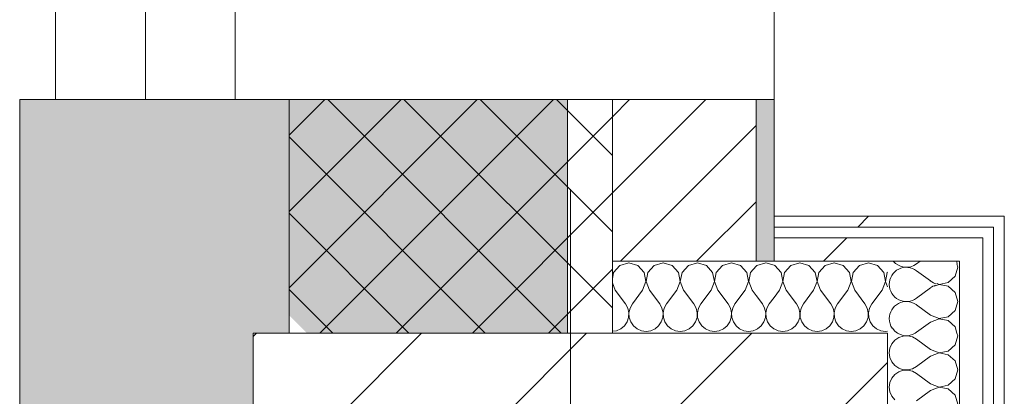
# Model space of a CAD drawing. Header units: millimetres. Extents: x -30280 to 22128, y -17757 to 4746.
# Tile 165 of 171: x -2101 to -1553, y -12024 to -11815. Entities that reach past the tile are written whole.
import ezdxf

# ---------------------------------------------------------------- set-up
doc = ezdxf.new("R2010")
doc.units = ezdxf.units.MM
doc.header["$MEASUREMENT"] = 0
doc.linetypes.add('Wipeout_Contour', pattern=[1000, 0, -1000])
for name, color, linetype in [('10_ESTR_Pilars', 7, 'Continuous'), ('12_FAÇ_Façana', 7, 'Continuous'), ('Nuevo_08_E_Envans secs', 7, 'Continuous'), ('Ventanas Archicad', 7, 'Continuous')]:
    doc.layers.add(name, color=color, linetype=linetype)
for name, color, linetype, lineweight in [('10_ESTR_Pilars_Pluma_Nº__20', 1, 'Continuous', 5), ('10_ESTR_Pilars_Pluma_Nº__28', 7, 'Continuous', 20), ('10_ESTR_Pilars_Pluma_Nº__42', 8, 'Continuous', 25), ('12_FAÇ_Façana_Pluma_Nº__1', 7, 'Continuous', 5), ('12_FAÇ_Façana_Pluma_Nº__2', 8, 'Continuous', 5), ('12_FAÇ_Façana_Pluma_Nº__7', 7, 'Continuous', 5), ('Nuevo_08_E_Envans secs_Pluma_Nº__1', 7, 'Continuous', 5), ('Nuevo_12_FAÇ_Façana_Pluma_Nº__1', 7, 'Continuous', 5), ('Ventanas Archicad_Pluma_Nº__1', 7, 'Continuous', 5), ('Ventanas Archicad_Pluma_Nº__7', 7, 'Continuous', 5)]:
    doc.layers.add(name, color=color, linetype=linetype, lineweight=lineweight)
for name, color, linetype, lineweight, true_color in [('12_FAÇ_Façana_Pluma_Nº__102', 7, 'Continuous', 5, 0xcccccc), ('12_FAÇ_Façana_Pluma_Nº__174', 7, 'Continuous', 13, 0xe4ad2c), ('12_FAÇ_Façana_Pluma_Nº__176', 7, 'Continuous', 15, 0x93a0c6), ('Nuevo_08_E_Envans secs_Pluma_Nº__102', 7, 'Continuous', 5, 0xcccccc), ('Nuevo_08_E_Envans secs_Pluma_Nº__171', 171, 'Continuous', 13, 0xaaaaff), ('Nuevo_08_E_Envans secs_Pluma_Nº__177', 7, 'Continuous', 15, 0xf7e046)]:
    doc.layers.add(name, color=color, linetype=linetype, lineweight=lineweight, true_color=true_color)
pattern_1 = [(45, (0, 0), (-183.848, 183.848), [195, -65]), (45, (7e-14, 183.85), (-183.848, 183.848), [195, -65])]

# ---------------------------------------------------------------- blocks, each defined once
blk = doc.blocks.new('Muro_18_1', base_point=(-1681.11, -11858.98))
at = {"layer": '12_FAÇ_Façana_Pluma_Nº__102', "linetype": 'Continuous', "lineweight": 0, "true_color": 0xe5e5e5}
blk.add_hatch(color=254, dxfattribs=at).paths.add_polyline_path([(-2101.11, -11858.98), (-2101.11, -12038.98), (-2073.11, -12058.98), (-1971.11, -12058.98), (-1971.11, -11988.98), (-1951.11, -11988.98), (-1951.11, -11858.98)])
at = {"layer": '12_FAÇ_Façana_Pluma_Nº__174', "linetype": 'Continuous', "lineweight": 13, "true_color": 0xe4ad2c}
h = blk.add_hatch(dxfattribs=at)
h.set_pattern_fill('SATE_Aislamiento_0001', color=42, style=0, pattern_type=2)
h.set_pattern_definition([(45, (0, 0), (-21.2132, 21.2132), []), (135, (0, 0), (21.2132, 21.2132), [])])
h.paths.add_polyline_path([(-1951.11, -11858.98), (-1951.11, -11988.98), (-1771.11, -11988.98), (-1771.11, -11858.98)])
at = {"layer": '12_FAÇ_Façana_Pluma_Nº__176', "linetype": 'Continuous', "lineweight": 0, "true_color": 0x495063}
blk.add_hatch(color=251, dxfattribs=at).paths.add_polyline_path([(-1681.11, -11948.98), (-1681.11, -11858.98), (-1691.11, -11858.98), (-1691.11, -11948.98)])
at = {"layer": '12_FAÇ_Façana_Pluma_Nº__2', "linetype": 'Continuous', "lineweight": 5}
h = blk.add_hatch(dxfattribs=at)
h.set_pattern_fill('Ceramic_0001', color=8, style=0, pattern_type=2)
h.set_pattern_definition([(45, (0, 0), (-21.2132, 21.2132), [])])
h.paths.add_polyline_path([(-1691.11, -11948.98), (-1691.11, -11858.98), (-1771.11, -11858.98), (-1771.11, -11948.98)])
at = {"layer": '12_FAÇ_Façana_Pluma_Nº__7', "color": 7, "linetype": 'Continuous', "lineweight": 5}
for p, q in [((-1951.11, -11858.98), (-1951.11, -11988.98)), ((-1771.11, -11948.98), (-1771.11, -11858.98)), ((-1691.11, -11948.98), (-1691.11, -11858.98)), ((-1771.11, -11948.98), (-1771.11, -11988.98))]:
    blk.add_line(p, q, dxfattribs=at)
at = {"layer": '12_FAÇ_Façana_Pluma_Nº__7', "color": 7, "linetype": 'Continuous', "lineweight": 5, "flags": 128}
for points in [[(-2101.11, -11858.98), (-2101.11, -12038.98)], [(-2101.11, -11858.98), (-2071.11, -11858.98)], [(-1951.11, -11858.98), (-1921.11, -11858.98)], [(-1681.11, -11948.98), (-1681.11, -11858.98)]]:
    blk.add_lwpolyline(points, dxfattribs=at)
at = {"layer": 'Nuevo_12_FAÇ_Façana_Pluma_Nº__1', "color": 7, "linetype": 'Continuous', "lineweight": 5}
for p, q in [((-1691.11, -11948.98), (-1771.11, -11948.98)), ((-1681.11, -11948.98), (-1691.11, -11948.98))]:
    blk.add_line(p, q, dxfattribs=at)
blk = doc.blocks.new('Ventana Vertical Multi-Faja 27_6')
at = {"layer": 'Ventanas Archicad_Pluma_Nº__1', "color": 7, "linetype": 'Continuous', "lineweight": 5}
for p, q in [((-600, 50), (600, 50)), ((-600, 0), (-550, 0)), ((-550, -50), (-600, -50)), ((-600, -260), (-600, -235)), ((-600, -350), (600, -350))]:
    blk.add_line(p, q, dxfattribs=at)
at = {"layer": 'Ventanas Archicad_Pluma_Nº__7', "color": 7, "linetype": 'Continuous', "lineweight": 5}
for p, q in [((-600, 50), (-600, 40)), ((-600, 40), (-600, 0)), ((-600, 40), (-600, 0)), ((-600, 0), (-600, -50)), ((-600, 0), (-600, -50)), ((-600, 0), (-600, -50)), ((-600, 0), (-600, -50)), ((-600, -50), (-600, -110)), ((-600, -50), (-600, -110)), ((-600, -110), (-600, -235)), ((-600, -110), (-600, -235)), ((-600, -260), (-600, -340)), ((-600, -340), (-600, -350))]:
    blk.add_line(p, q, dxfattribs=at)
blk = doc.blocks.new('Muro_19_1', base_point=(-1681.11, -10658.98))
at = {"layer": '12_FAÇ_Façana', "linetype": 'Continuous', "lineweight": 0, "true_color": 0x000000}
h = blk.add_hatch(dxfattribs=at)
h.set_pattern_fill('Yeso_0001', color=18, style=0, pattern_type=2)
h.set_pattern_definition([(0, (0, 0), (0, 75), [0, -75])])
h.paths.add_polyline_path([(-1771.11, -11858.98), (-1796.11, -11858.98), (-1796.11, -12008.98), (-1771.11, -12008.98)])
at = {"layer": '12_FAÇ_Façana_Pluma_Nº__102', "linetype": 'Continuous', "lineweight": 0, "true_color": 0xe5e5e5}
blk.add_hatch(color=254, dxfattribs=at).paths.add_polyline_path([(-1921.11, -12008.98), (-1796.11, -12008.98), (-1796.11, -11858.98), (-2071.11, -11858.98)])
at = {"layer": '12_FAÇ_Façana_Pluma_Nº__1', "color": 7, "linetype": 'Continuous', "lineweight": 5}
for p, q in [((-1771.11, -11858.98), (-1796.11, -11858.98)), ((-1796.11, -11858.98), (-1796.11, -12008.98)), ((-1771.11, -12008.98), (-1771.11, -11858.98)), ((-1796.11, -12008.98), (-1771.11, -12008.98))]:
    blk.add_line(p, q, dxfattribs=at)
at = {"layer": '12_FAÇ_Façana_Pluma_Nº__7', "color": 7, "linetype": 'Continuous', "lineweight": 5}
for p, q in [((-2081.11, -11858.98), (-2071.11, -11858.98)), ((-2071.11, -11858.98), (-2031.11, -11858.98)), ((-2071.11, -11858.98), (-2031.11, -11858.98)), ((-2031.11, -11858.98), (-1981.11, -11858.98)), ((-2031.11, -11858.98), (-1981.11, -11858.98)), ((-1981.11, -11858.98), (-1921.11, -11858.98)), ((-1981.11, -11858.98), (-1921.11, -11858.98)), ((-1921.11, -11858.98), (-1796.11, -11858.98)), ((-1921.11, -11858.98), (-1796.11, -11858.98)), ((-1771.11, -11858.98), (-1691.11, -11858.98)), ((-1691.11, -11858.98), (-1681.11, -11858.98)), ((-1921.11, -12008.98), (-1796.11, -12008.98))]:
    blk.add_line(p, q, dxfattribs=at)
at = {"layer": 'Ventanas Archicad', "color": 253, "linetype": 'Continuous', "lineweight": 5, "true_color": 0xa4a4a6, "zscale": 1000, "rotation": 90.00000000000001}
blk.add_blockref('Ventana Vertical Multi-Faja 27_6', (-2031.11, -11258.98), dxfattribs=at)
blk = doc.blocks.new('*X274')
at = {"layer": 'Nuevo_08_E_Envans secs_Pluma_Nº__102', "color": 254, "linetype": 'Continuous', "lineweight": 5, "true_color": 0xcccccc}
for p, q in [((-1599.7, -11948.98), (-1601.7, -11950.48)), ((-1594.08, -11960), (-1601.7, -11954.29)), ((-1594.08, -11963.81), (-1601.7, -11969.52))]:
    blk.add_line(p, q, dxfattribs=at)
for centre, start, end in [((-1607.42, -11942.86), 219.9756, 306.8699), ((-1588.37, -11952.38), 13.3318, 20.9491), ((-1607.42, -11961.9), 53.1301, 180), ((-1607.42, -11961.9), 180, 306.8699), ((-1588.37, -11952.38), 233.1301, 256.6682), ((-1588.37, -11971.43), 107.7746, 126.8699), ((-1607.42, -11980.95), 55.4925, 180), ((-1607.42, -11980.95), 180, 214.5075)]:
    blk.add_arc(centre, 9.52, start, end, dxfattribs=at)
blk = doc.blocks.new('*X275')
at = {"layer": 'Nuevo_08_E_Envans secs_Pluma_Nº__102', "color": 254, "linetype": 'Continuous', "lineweight": 5, "true_color": 0xcccccc}
for p, q in [((-1612.4, -11988.98), (-1611.68, -11989.47)), ((-1604, -11989.84), (-1602.44, -11988.98)), ((-1578.85, -11990.48), (-1579.27, -11988.98)), ((-1613.84, -11992.97), (-1615.52, -11994.99)), ((-1611.68, -11991.48), (-1613.84, -11992.97)), ((-1611.68, -11989.47), (-1609.19, -11990.31)), ((-1609.19, -11990.64), (-1611.68, -11991.48)), ((-1609.19, -11990.31), (-1606.56, -11990.44)), ((-1606.56, -11990.51), (-1609.19, -11990.64)), ((-1606.56, -11990.44), (-1604, -11989.84)), ((-1604, -11991.11), (-1606.56, -11990.51)), ((-1601.7, -11992.38), (-1604, -11991.11)), ((-1594.08, -11998.1), (-1601.7, -11992.38)), ((-1580.27, -11995.48), (-1578.85, -11990.48)), ((-1616.58, -11997.4), (-1616.94, -12000)), ((-1616.94, -12000), (-1616.58, -12002.6)), ((-1615.52, -11994.99), (-1616.58, -11997.4)), ((-1594.08, -11998.1), (-1589.23, -11999.96)), ((-1589.23, -12000.04), (-1594.08, -12001.9)), ((-1589.23, -11999.96), (-1584.11, -11998.99)), ((-1584.11, -12001.01), (-1589.23, -12000.04)), ((-1584.11, -11998.99), (-1580.27, -11995.48)), ((-1616.58, -12002.6), (-1615.52, -12005.01)), ((-1615.52, -12005.01), (-1613.84, -12007.03)), ((-1594.08, -12001.9), (-1601.7, -12007.62)), ((-1580.27, -12004.52), (-1584.11, -12001.01)), ((-1578.85, -12009.52), (-1580.27, -12004.52)), ((-1613.84, -12007.03), (-1611.68, -12008.52)), ((-1611.68, -12010.53), (-1613.84, -12012.02)), ((-1611.68, -12008.52), (-1609.19, -12009.36)), ((-1609.19, -12009.69), (-1611.68, -12010.53)), ((-1609.19, -12009.36), (-1606.56, -12009.49)), ((-1606.56, -12009.56), (-1609.19, -12009.69)), ((-1606.56, -12009.49), (-1604, -12008.89)), ((-1604, -12010.16), (-1606.56, -12009.56)), ((-1604, -12008.89), (-1601.7, -12007.62)), ((-1601.7, -12011.43), (-1604, -12010.16)), ((-1580.27, -12014.53), (-1578.85, -12009.52)), ((-1616.58, -12016.45), (-1616.94, -12019.05)), ((-1615.52, -12014.04), (-1616.58, -12016.45)), ((-1613.84, -12012.02), (-1615.52, -12014.04)), ((-1594.08, -12017.14), (-1601.7, -12011.43)), ((-1584.11, -12018.04), (-1580.27, -12014.53)), ((-1616.94, -12019.05), (-1616.58, -12021.65)), ((-1616.58, -12021.65), (-1615.52, -12024.05)), ((-1594.08, -12020.95), (-1601.7, -12026.67)), ((-1594.08, -12017.14), (-1589.23, -12019.01)), ((-1589.23, -12019.09), (-1594.08, -12020.95)), ((-1589.23, -12019.01), (-1584.11, -12018.04)), ((-1584.11, -12020.05), (-1589.23, -12019.09)), ((-1580.27, -12023.56), (-1584.11, -12020.05)), ((-1615.52, -12024.05), (-1613.84, -12026.08)), ((-1578.85, -12028.57), (-1580.27, -12023.56))]:
    blk.add_line(p, q, dxfattribs=at)
blk = doc.blocks.new('*X276')
at = {"layer": 'Nuevo_08_E_Envans secs_Pluma_Nº__102', "color": 254, "linetype": 'Continuous', "lineweight": 5, "true_color": 0xcccccc}
for p, q in [((-1578.85, -11952.38), (-1579.39, -11950.47)), ((-1580.27, -11957.39), (-1578.85, -11952.38)), ((-1589.23, -11961.94), (-1591.88, -11962.96)), ((-1590.35, -11961.43), (-1589.23, -11961.87)), ((-1589.23, -11961.87), (-1584.11, -11960.9)), ((-1584.11, -11962.91), (-1589.23, -11961.94)), ((-1584.11, -11960.9), (-1580.27, -11957.39)), ((-1580.27, -11966.42), (-1584.11, -11962.91)), ((-1578.85, -11971.43), (-1580.27, -11966.42)), ((-1580.27, -11976.44), (-1578.85, -11971.43)), ((-1601.7, -11973.33), (-1602.06, -11973.14)), ((-1594.08, -11979.05), (-1601.7, -11973.33)), ((-1584.11, -11979.95), (-1580.27, -11976.44)), ((-1594.08, -11982.86), (-1601.7, -11988.57)), ((-1594.08, -11979.05), (-1589.23, -11980.91)), ((-1589.23, -11980.99), (-1594.08, -11982.86)), ((-1589.23, -11980.91), (-1584.11, -11979.95)), ((-1584.11, -11981.96), (-1589.23, -11980.99)), ((-1580.27, -11985.47), (-1584.11, -11981.96)), ((-1615.23, -11986.31), (-1613.84, -11987.98)), ((-1613.84, -11987.98), (-1612.4, -11988.98)), ((-1602.44, -11988.98), (-1601.7, -11988.57)), ((-1579.27, -11988.98), (-1580.27, -11985.47))]:
    blk.add_line(p, q, dxfattribs=at)
blk = doc.blocks.new('Muro_86_1', base_point=(-1617.89, -12438.98))
at = {"color": 254, "linetype": 'Wipeout_Contour', "lineweight": 0, "ltscale": 36080.950547}
blk.add_wipeout([(-1558.89, -11929.98), (-1552.89, -11923.98), (-1558.89, -11923.98)], dxfattribs=at).dxf.layer = 'Nuevo_08_E_Envans secs'
at = {"color": 254, "linetype": 'Wipeout_Contour', "lineweight": 0, "ltscale": 36130.090754}
blk.add_wipeout([(-1577.89, -11948.98), (-1564.89, -11935.98), (-1577.89, -11935.98)], dxfattribs=at).dxf.layer = 'Nuevo_08_E_Envans secs'
at = {"layer": 'Nuevo_08_E_Envans secs_Pluma_Nº__171', "linetype": 'Continuous', "lineweight": 13, "true_color": 0xaaaaff}
h = blk.add_hatch(dxfattribs=at)
h.set_pattern_fill('Panellat_HPL_0001', color=161, style=0, pattern_type=2)
h.set_pattern_definition(pattern_1)
h.paths.add_polyline_path([(-1558.89, -11929.98), (-1552.89, -11923.98), (-1558.89, -11923.98)])
at = {"layer": 'Nuevo_08_E_Envans secs_Pluma_Nº__177', "linetype": 'Continuous', "lineweight": 15, "true_color": 0xf7e046}
h = blk.add_hatch(dxfattribs=at)
h.set_pattern_fill('Panellat_HPL_0001', color=53, style=0, pattern_type=2)
h.set_pattern_definition(pattern_1)
h.paths.add_polyline_path([(-1577.89, -11948.98), (-1564.89, -11935.98), (-1577.89, -11935.98)])
at = {"layer": 'Nuevo_08_E_Envans secs', "color": 7, "lineweight": 20}
blk.add_blockref('*X274', (0, 0), dxfattribs=at)
at = {"color": 254, "linetype": 'Wipeout_Contour', "lineweight": 0, "ltscale": 49250.912801}
blk.add_wipeout([(-1552.89, -11929.98), (-1558.89, -11929.98), (-1558.89, -12497.98), (-1552.89, -12497.98)], dxfattribs=at).dxf.layer = 'Nuevo_08_E_Envans secs'
at = {"color": 254, "linetype": 'Wipeout_Contour', "lineweight": 0, "ltscale": 49258.767896}
blk.add_wipeout([(-1577.89, -11948.98), (-1577.89, -12478.98), (-1564.89, -12478.98), (-1564.89, -11948.98)], dxfattribs=at).dxf.layer = 'Nuevo_08_E_Envans secs'
at = {"layer": 'Nuevo_08_E_Envans secs_Pluma_Nº__171', "linetype": 'Continuous', "lineweight": 13, "true_color": 0xaaaaff}
h = blk.add_hatch(dxfattribs=at)
h.set_pattern_fill('Panellat_HPL_0001', color=161, style=0, pattern_type=2)
h.set_pattern_definition(pattern_1)
h.paths.add_polyline_path([(-1552.89, -11929.98), (-1558.89, -11929.98), (-1558.89, -12497.98), (-1552.89, -12497.98)])
at = {"layer": 'Nuevo_08_E_Envans secs_Pluma_Nº__177', "linetype": 'Continuous', "lineweight": 15, "true_color": 0xf7e046}
h = blk.add_hatch(dxfattribs=at)
h.set_pattern_fill('Panellat_HPL_0001', color=53, style=0, pattern_type=2)
h.set_pattern_definition(pattern_1)
h.paths.add_polyline_path([(-1577.89, -11948.98), (-1577.89, -12478.98), (-1564.89, -12478.98), (-1564.89, -11948.98)])
at = {"layer": 'Nuevo_08_E_Envans secs_Pluma_Nº__1', "color": 7, "linetype": 'Continuous', "lineweight": 5}
for p, q in [((-1558.89, -12491.98), (-1558.89, -11935.98)), ((-1577.89, -12438.98), (-1577.89, -11988.98))]:
    blk.add_line(p, q, dxfattribs=at)
at = {"layer": 'Nuevo_08_E_Envans secs', "color": 7, "lineweight": 20}
blk.add_blockref('*X275', (0, 0), dxfattribs=at)
at = {"color": 254, "linetype": 'Wipeout_Contour', "lineweight": 0, "ltscale": 36087.244956}
blk.add_wipeout([(-1558.89, -11929.98), (-1552.89, -11929.98), (-1552.89, -11923.98)], dxfattribs=at).dxf.layer = 'Nuevo_08_E_Envans secs'
at = {"color": 254, "linetype": 'Wipeout_Contour', "lineweight": 0, "ltscale": 36142.405641}
blk.add_wipeout([(-1577.89, -11948.98), (-1564.89, -11948.98), (-1564.89, -11935.98)], dxfattribs=at).dxf.layer = 'Nuevo_08_E_Envans secs'
at = {"layer": 'Nuevo_08_E_Envans secs_Pluma_Nº__171', "linetype": 'Continuous', "lineweight": 13, "true_color": 0xaaaaff}
h = blk.add_hatch(dxfattribs=at)
h.set_pattern_fill('Panellat_HPL_0001', color=161, style=0, pattern_type=2)
h.set_pattern_definition(pattern_1)
h.paths.add_polyline_path([(-1558.89, -11929.98), (-1552.89, -11929.98), (-1552.89, -11923.98)])
at = {"layer": 'Nuevo_08_E_Envans secs_Pluma_Nº__177', "linetype": 'Continuous', "lineweight": 15, "true_color": 0xf7e046}
h = blk.add_hatch(dxfattribs=at)
h.set_pattern_fill('Panellat_HPL_0001', color=53, style=0, pattern_type=2)
h.set_pattern_definition(pattern_1)
h.paths.add_polyline_path([(-1577.89, -11948.98), (-1564.89, -11948.98), (-1564.89, -11935.98)])
at = {"layer": 'Nuevo_08_E_Envans secs_Pluma_Nº__1', "color": 7, "linetype": 'Continuous', "lineweight": 5}
for p, q in [((-1558.89, -11929.98), (-1564.89, -11929.98)), ((-1558.89, -11935.98), (-1558.89, -11929.98)), ((-1564.89, -11935.98), (-1577.89, -11935.98)), ((-1564.89, -11948.98), (-1564.89, -11935.98)), ((-1577.89, -11948.98), (-1617.89, -11948.98)), ((-1577.89, -11988.98), (-1577.89, -11948.98)), ((-1564.89, -12478.98), (-1564.89, -11948.98))]:
    blk.add_line(p, q, dxfattribs=at)
at = {"layer": 'Nuevo_08_E_Envans secs_Pluma_Nº__1', "color": 7, "linetype": 'Continuous', "lineweight": 5, "flags": 128}
for points in [[(-1552.89, -11923.98), (-1558.89, -11923.98)], [(-1552.89, -12497.98), (-1552.89, -11923.98)]]:
    blk.add_lwpolyline(points, dxfattribs=at)
at = {"layer": 'Nuevo_08_E_Envans secs', "color": 7, "lineweight": 20}
blk.add_blockref('*X276', (0, 0), dxfattribs=at)
blk = doc.blocks.new('*X278')
at = {"layer": 'Nuevo_08_E_Envans secs_Pluma_Nº__102', "color": 254, "linetype": 'Continuous', "lineweight": 5, "true_color": 0xcccccc}
for p, q in [((-1685.71, -11949.93), (-1690.72, -11951.35)), ((-1681.11, -11951.24), (-1685.71, -11949.93)), ((-1690.72, -11951.35), (-1691.11, -11951.77)), ((-1691.11, -11968.13), (-1687.62, -11972.79)), ((-1686.35, -11975.08), (-1687.62, -11972.79)), ((-1683.81, -11972.79), (-1685.08, -11975.08)), ((-1681.11, -11969.18), (-1683.81, -11972.79)), ((-1685.75, -11977.64), (-1686.35, -11975.08)), ((-1685.88, -11980.27), (-1685.75, -11977.64)), ((-1685.08, -11975.08), (-1685.68, -11977.64)), ((-1685.68, -11977.64), (-1685.55, -11980.27)), ((-1688.21, -11984.92), (-1686.72, -11982.76)), ((-1686.72, -11982.76), (-1685.88, -11980.27)), ((-1685.55, -11980.27), (-1684.71, -11982.76)), ((-1684.71, -11982.76), (-1683.22, -11984.92)), ((-1691.11, -11986.99), (-1690.23, -11986.6)), ((-1690.23, -11986.6), (-1688.21, -11984.92)), ((-1683.22, -11984.92), (-1681.2, -11986.6)), ((-1681.2, -11986.6), (-1681.11, -11986.64))]:
    blk.add_line(p, q, dxfattribs=at)
blk = doc.blocks.new('*X279')
at = {"layer": 'Nuevo_08_E_Envans secs_Pluma_Nº__102', "color": 254, "linetype": 'Continuous', "lineweight": 5, "true_color": 0xcccccc}
for p, q in [((-1761.9, -11949.93), (-1766.91, -11951.35)), ((-1756.9, -11951.35), (-1761.9, -11949.93)), ((-1742.86, -11949.93), (-1747.86, -11951.35)), ((-1737.85, -11951.35), (-1742.86, -11949.93)), ((-1723.81, -11949.93), (-1728.82, -11951.35)), ((-1718.8, -11951.35), (-1723.81, -11949.93)), ((-1704.76, -11949.93), (-1709.77, -11951.35)), ((-1699.75, -11951.35), (-1704.76, -11949.93)), ((-1770.42, -11955.19), (-1771.11, -11958.82)), ((-1766.91, -11951.35), (-1770.42, -11955.19)), ((-1753.39, -11955.19), (-1756.9, -11951.35)), ((-1752.42, -11960.31), (-1753.39, -11955.19)), ((-1751.38, -11955.19), (-1752.34, -11960.31)), ((-1747.86, -11951.35), (-1751.38, -11955.19)), ((-1734.34, -11955.19), (-1737.85, -11951.35)), ((-1733.37, -11960.31), (-1734.34, -11955.19)), ((-1732.33, -11955.19), (-1733.29, -11960.31)), ((-1728.82, -11951.35), (-1732.33, -11955.19)), ((-1715.29, -11955.19), (-1718.8, -11951.35)), ((-1714.32, -11960.31), (-1715.29, -11955.19)), ((-1713.28, -11955.19), (-1714.25, -11960.31)), ((-1709.77, -11951.35), (-1713.28, -11955.19)), ((-1696.24, -11955.19), (-1699.75, -11951.35)), ((-1695.28, -11960.31), (-1696.24, -11955.19)), ((-1694.23, -11955.19), (-1695.2, -11960.31)), ((-1691.11, -11951.77), (-1694.23, -11955.19)), ((-1771.11, -11961.04), (-1769.52, -11965.17)), ((-1754.29, -11965.17), (-1752.42, -11960.31)), ((-1752.34, -11960.31), (-1750.48, -11965.17)), ((-1735.24, -11965.17), (-1733.37, -11960.31)), ((-1733.29, -11960.31), (-1731.43, -11965.17)), ((-1716.19, -11965.17), (-1714.32, -11960.31)), ((-1714.25, -11960.31), (-1712.38, -11965.17)), ((-1697.14, -11965.17), (-1695.28, -11960.31)), ((-1695.2, -11960.31), (-1693.33, -11965.17)), ((-1769.52, -11965.17), (-1763.81, -11972.79)), ((-1754.29, -11965.17), (-1760, -11972.79)), ((-1750.48, -11965.17), (-1744.76, -11972.79)), ((-1735.24, -11965.17), (-1740.95, -11972.79)), ((-1731.43, -11965.17), (-1725.71, -11972.79)), ((-1716.19, -11965.17), (-1721.9, -11972.79)), ((-1712.38, -11965.17), (-1706.67, -11972.79)), ((-1697.14, -11965.17), (-1702.86, -11972.79)), ((-1693.33, -11965.17), (-1691.11, -11968.13)), ((-1762.54, -11975.08), (-1763.81, -11972.79)), ((-1760, -11972.79), (-1761.27, -11975.08)), ((-1743.49, -11975.08), (-1744.76, -11972.79)), ((-1740.95, -11972.79), (-1742.22, -11975.08)), ((-1724.44, -11975.08), (-1725.71, -11972.79)), ((-1721.9, -11972.79), (-1723.18, -11975.08)), ((-1705.4, -11975.08), (-1706.67, -11972.79)), ((-1702.86, -11972.79), (-1704.13, -11975.08)), ((-1761.94, -11977.64), (-1762.54, -11975.08)), ((-1762.07, -11980.27), (-1761.94, -11977.64)), ((-1761.27, -11975.08), (-1761.87, -11977.64)), ((-1761.87, -11977.64), (-1761.74, -11980.27)), ((-1742.9, -11977.64), (-1743.49, -11975.08)), ((-1743.02, -11980.27), (-1742.9, -11977.64)), ((-1742.22, -11975.08), (-1742.82, -11977.64)), ((-1742.82, -11977.64), (-1742.69, -11980.27)), ((-1723.85, -11977.64), (-1724.44, -11975.08)), ((-1723.98, -11980.27), (-1723.85, -11977.64)), ((-1723.18, -11975.08), (-1723.77, -11977.64)), ((-1723.77, -11977.64), (-1723.64, -11980.27)), ((-1704.8, -11977.64), (-1705.4, -11975.08)), ((-1704.93, -11980.27), (-1704.8, -11977.64)), ((-1704.13, -11975.08), (-1704.72, -11977.64)), ((-1704.72, -11977.64), (-1704.6, -11980.27)), ((-1764.4, -11984.92), (-1762.91, -11982.76)), ((-1762.91, -11982.76), (-1762.07, -11980.27)), ((-1761.74, -11980.27), (-1760.9, -11982.76)), ((-1760.9, -11982.76), (-1759.41, -11984.92)), ((-1745.35, -11984.92), (-1743.86, -11982.76)), ((-1743.86, -11982.76), (-1743.02, -11980.27)), ((-1742.69, -11980.27), (-1741.85, -11982.76)), ((-1741.85, -11982.76), (-1740.36, -11984.92)), ((-1726.3, -11984.92), (-1724.81, -11982.76)), ((-1724.81, -11982.76), (-1723.98, -11980.27)), ((-1723.64, -11980.27), (-1722.8, -11982.76)), ((-1722.8, -11982.76), (-1721.32, -11984.92)), ((-1707.26, -11984.92), (-1705.77, -11982.76)), ((-1705.77, -11982.76), (-1704.93, -11980.27)), ((-1704.6, -11980.27), (-1703.76, -11982.76)), ((-1703.76, -11982.76), (-1702.27, -11984.92)), ((-1771.11, -11987.98), (-1768.83, -11987.66)), ((-1768.83, -11987.66), (-1766.42, -11986.6)), ((-1766.42, -11986.6), (-1764.4, -11984.92)), ((-1759.41, -11984.92), (-1757.39, -11986.6)), ((-1757.39, -11986.6), (-1754.98, -11987.66)), ((-1754.98, -11987.66), (-1752.38, -11988.02)), ((-1752.38, -11988.02), (-1749.78, -11987.66)), ((-1749.78, -11987.66), (-1747.37, -11986.6)), ((-1747.37, -11986.6), (-1745.35, -11984.92)), ((-1740.36, -11984.92), (-1738.34, -11986.6)), ((-1738.34, -11986.6), (-1735.94, -11987.66)), ((-1735.94, -11987.66), (-1733.33, -11988.02)), ((-1733.33, -11988.02), (-1730.73, -11987.66)), ((-1730.73, -11987.66), (-1728.33, -11986.6)), ((-1728.33, -11986.6), (-1726.3, -11984.92)), ((-1721.32, -11984.92), (-1719.29, -11986.6)), ((-1719.29, -11986.6), (-1716.89, -11987.66)), ((-1716.89, -11987.66), (-1714.29, -11988.02)), ((-1714.29, -11988.02), (-1711.68, -11987.66)), ((-1711.68, -11987.66), (-1709.28, -11986.6)), ((-1709.28, -11986.6), (-1707.26, -11984.92)), ((-1702.27, -11984.92), (-1700.25, -11986.6)), ((-1700.25, -11986.6), (-1697.84, -11987.66)), ((-1697.84, -11987.66), (-1695.24, -11988.02)), ((-1695.24, -11988.02), (-1692.64, -11987.66)), ((-1692.64, -11987.66), (-1691.11, -11986.99))]:
    blk.add_line(p, q, dxfattribs=at)
blk = doc.blocks.new('*X280')
at = {"layer": 'Nuevo_08_E_Envans secs_Pluma_Nº__102', "color": 254, "linetype": 'Continuous', "lineweight": 5, "true_color": 0xcccccc}
for p, q in [((-1666.67, -11949.93), (-1671.67, -11951.35)), ((-1661.66, -11951.35), (-1666.67, -11949.93)), ((-1647.62, -11949.93), (-1652.63, -11951.35)), ((-1642.61, -11951.35), (-1647.62, -11949.93)), ((-1628.57, -11949.93), (-1633.58, -11951.35)), ((-1623.56, -11951.35), (-1628.57, -11949.93)), ((-1680.71, -11951.35), (-1681.11, -11951.24)), ((-1677.2, -11955.19), (-1680.71, -11951.35)), ((-1676.23, -11960.31), (-1677.2, -11955.19)), ((-1675.19, -11955.19), (-1676.15, -11960.31)), ((-1671.67, -11951.35), (-1675.19, -11955.19)), ((-1658.15, -11955.19), (-1661.66, -11951.35)), ((-1657.18, -11960.31), (-1658.15, -11955.19)), ((-1656.14, -11955.19), (-1657.1, -11960.31)), ((-1652.63, -11951.35), (-1656.14, -11955.19)), ((-1639.1, -11955.19), (-1642.61, -11951.35)), ((-1638.13, -11960.31), (-1639.1, -11955.19)), ((-1637.09, -11955.19), (-1638.06, -11960.31)), ((-1633.58, -11951.35), (-1637.09, -11955.19)), ((-1620.05, -11955.19), (-1623.56, -11951.35)), ((-1619.09, -11960.31), (-1620.05, -11955.19)), ((-1618.04, -11955.19), (-1619.01, -11960.31)), ((-1617.89, -11955.03), (-1618.04, -11955.19)), ((-1678.1, -11965.17), (-1676.23, -11960.31)), ((-1676.15, -11960.31), (-1674.29, -11965.17)), ((-1659.05, -11965.17), (-1657.18, -11960.31)), ((-1657.1, -11960.31), (-1655.24, -11965.17)), ((-1640, -11965.17), (-1638.13, -11960.31)), ((-1638.06, -11960.31), (-1636.19, -11965.17)), ((-1620.95, -11965.17), (-1619.09, -11960.31)), ((-1619.01, -11960.31), (-1617.89, -11963.21)), ((-1678.1, -11965.17), (-1681.11, -11969.18)), ((-1674.29, -11965.17), (-1668.57, -11972.79)), ((-1659.05, -11965.17), (-1664.76, -11972.79)), ((-1655.24, -11965.17), (-1649.52, -11972.79)), ((-1640, -11965.17), (-1645.71, -11972.79)), ((-1636.19, -11965.17), (-1630.48, -11972.79)), ((-1620.95, -11965.17), (-1626.67, -11972.79)), ((-1667.3, -11975.08), (-1668.57, -11972.79)), ((-1664.76, -11972.79), (-1666.03, -11975.08)), ((-1648.25, -11975.08), (-1649.52, -11972.79)), ((-1645.71, -11972.79), (-1646.99, -11975.08)), ((-1629.2, -11975.08), (-1630.48, -11972.79)), ((-1626.67, -11972.79), (-1627.94, -11975.08)), ((-1666.71, -11977.64), (-1667.3, -11975.08)), ((-1666.83, -11980.27), (-1666.71, -11977.64)), ((-1666.03, -11975.08), (-1666.63, -11977.64)), ((-1666.63, -11977.64), (-1666.5, -11980.27)), ((-1647.66, -11977.64), (-1648.25, -11975.08)), ((-1647.78, -11980.27), (-1647.66, -11977.64)), ((-1646.99, -11975.08), (-1647.58, -11977.64)), ((-1647.58, -11977.64), (-1647.45, -11980.27)), ((-1628.61, -11977.64), (-1629.2, -11975.08)), ((-1628.74, -11980.27), (-1628.61, -11977.64)), ((-1627.94, -11975.08), (-1628.53, -11977.64)), ((-1628.53, -11977.64), (-1628.41, -11980.27)), ((-1669.16, -11984.92), (-1667.67, -11982.76)), ((-1667.67, -11982.76), (-1666.83, -11980.27)), ((-1666.5, -11980.27), (-1665.66, -11982.76)), ((-1665.66, -11982.76), (-1664.17, -11984.92)), ((-1650.11, -11984.92), (-1648.62, -11982.76)), ((-1648.62, -11982.76), (-1647.78, -11980.27)), ((-1647.45, -11980.27), (-1646.61, -11982.76)), ((-1646.61, -11982.76), (-1645.13, -11984.92)), ((-1631.06, -11984.92), (-1629.58, -11982.76)), ((-1629.58, -11982.76), (-1628.74, -11980.27)), ((-1628.41, -11980.27), (-1627.57, -11982.76)), ((-1627.57, -11982.76), (-1626.08, -11984.92)), ((-1681.11, -11986.64), (-1678.79, -11987.66)), ((-1678.79, -11987.66), (-1676.19, -11988.02)), ((-1676.19, -11988.02), (-1673.59, -11987.66)), ((-1673.59, -11987.66), (-1671.18, -11986.6)), ((-1671.18, -11986.6), (-1669.16, -11984.92)), ((-1664.17, -11984.92), (-1662.15, -11986.6)), ((-1662.15, -11986.6), (-1659.75, -11987.66)), ((-1659.75, -11987.66), (-1657.14, -11988.02)), ((-1657.14, -11988.02), (-1654.54, -11987.66)), ((-1654.54, -11987.66), (-1652.14, -11986.6)), ((-1652.14, -11986.6), (-1650.11, -11984.92)), ((-1645.13, -11984.92), (-1643.1, -11986.6)), ((-1643.1, -11986.6), (-1640.7, -11987.66)), ((-1640.7, -11987.66), (-1638.1, -11988.02)), ((-1638.1, -11988.02), (-1635.49, -11987.66)), ((-1635.49, -11987.66), (-1633.09, -11986.6)), ((-1633.09, -11986.6), (-1631.06, -11984.92)), ((-1626.08, -11984.92), (-1624.05, -11986.6)), ((-1624.05, -11986.6), (-1621.65, -11987.66)), ((-1621.65, -11987.66), (-1619.05, -11988.02)), ((-1619.05, -11988.02), (-1617.89, -11987.86))]:
    blk.add_line(p, q, dxfattribs=at)
blk = doc.blocks.new('Muro_87_1', base_point=(-1617.89, -11988.98))
at = {"layer": '12_FAÇ_Façana_Pluma_Nº__7', "color": 7, "linetype": 'Continuous', "lineweight": 5}
blk.add_line((-1771.11, -11948.98), (-1771.11, -11988.98), dxfattribs=at)
at = {"layer": 'Nuevo_12_FAÇ_Façana_Pluma_Nº__1', "color": 7, "linetype": 'Continuous', "lineweight": 5}
blk.add_line((-1691.11, -11948.98), (-1771.11, -11948.98), dxfattribs=at)
at = {"layer": 'Nuevo_08_E_Envans secs', "color": 7, "lineweight": 20}
for name in ['*X279', '*X278']:
    blk.add_blockref(name, (0, 0), dxfattribs=at)
at = {"color": 254, "linetype": 'Wipeout_Contour', "lineweight": 0, "ltscale": 48146.578816}
blk.add_wipeout([(-1558.89, -11923.98), (-1681.11, -11923.98), (-1681.11, -11929.98), (-1558.89, -11929.98)], dxfattribs=at).dxf.layer = 'Nuevo_08_E_Envans secs'
at = {"layer": 'Nuevo_08_E_Envans secs_Pluma_Nº__171', "linetype": 'Continuous', "lineweight": 13, "true_color": 0xaaaaff}
h = blk.add_hatch(dxfattribs=at)
h.set_pattern_fill('Panellat_HPL_0001', color=161, style=0, pattern_type=2)
h.set_pattern_definition(pattern_1)
h.paths.add_polyline_path([(-1558.89, -11923.98), (-1681.11, -11923.98), (-1681.11, -11929.98), (-1558.89, -11929.98)])
at = {"layer": 'Nuevo_08_E_Envans secs_Pluma_Nº__1', "color": 7, "linetype": 'Continuous', "lineweight": 5}
for p, q in [((-1564.89, -11929.98), (-1681.11, -11929.98)), ((-1558.89, -11929.98), (-1564.89, -11929.98))]:
    blk.add_line(p, q, dxfattribs=at)
at = {"layer": 'Nuevo_08_E_Envans secs_Pluma_Nº__1', "color": 7, "linetype": 'Continuous', "lineweight": 5, "flags": 128}
for points in [[(-1558.89, -11923.98), (-1681.11, -11923.98)], [(-1681.11, -11923.98), (-1681.11, -11929.98)]]:
    blk.add_lwpolyline(points, dxfattribs=at)
at = {"color": 254, "linetype": 'Wipeout_Contour', "lineweight": 0, "ltscale": 48212.962914}
blk.add_wipeout([(-1577.89, -11935.98), (-1681.11, -11935.98), (-1681.11, -11948.98), (-1577.89, -11948.98)], dxfattribs=at).dxf.layer = 'Nuevo_08_E_Envans secs'
at = {"layer": 'Nuevo_08_E_Envans secs_Pluma_Nº__177', "linetype": 'Continuous', "lineweight": 15, "true_color": 0xf7e046}
h = blk.add_hatch(dxfattribs=at)
h.set_pattern_fill('Panellat_HPL_0001', color=53, style=0, pattern_type=2)
h.set_pattern_definition(pattern_1)
h.paths.add_polyline_path([(-1577.89, -11935.98), (-1681.11, -11935.98), (-1681.11, -11948.98), (-1577.89, -11948.98)])
at = {"layer": 'Nuevo_08_E_Envans secs_Pluma_Nº__1', "color": 7, "linetype": 'Continuous', "lineweight": 5}
for p, q in [((-1577.89, -11935.98), (-1681.11, -11935.98)), ((-1564.89, -11935.98), (-1577.89, -11935.98)), ((-1617.89, -11948.98), (-1681.11, -11948.98)), ((-1577.89, -11948.98), (-1617.89, -11948.98))]:
    blk.add_line(p, q, dxfattribs=at)
at = {"layer": 'Nuevo_08_E_Envans secs_Pluma_Nº__1', "color": 7, "linetype": 'Continuous', "lineweight": 5, "flags": 128}
for points in [[(-1681.11, -11929.98), (-1681.11, -11935.98)], [(-1681.11, -11935.98), (-1681.11, -11948.98)]]:
    blk.add_lwpolyline(points, dxfattribs=at)
at = {"layer": 'Nuevo_12_FAÇ_Façana_Pluma_Nº__1', "color": 7, "linetype": 'Continuous', "lineweight": 5}
blk.add_line((-1681.11, -11948.98), (-1691.11, -11948.98), dxfattribs=at)
at = {"layer": 'Nuevo_08_E_Envans secs', "color": 7, "lineweight": 20}
blk.add_blockref('*X280', (0, 0), dxfattribs=at)
blk = doc.blocks.new('Pilar_13_1', base_point=(-1794.5, -12213.98))
at = {"color": 254, "linetype": 'Wipeout_Contour', "lineweight": 0, "ltscale": 49385.503299}
blk.add_wipeout([(-1971.11, -12438.98), (-1617.89, -12438.98), (-1617.89, -11988.98), (-1971.11, -11988.98)], dxfattribs=at).dxf.layer = '10_ESTR_Pilars'
at = {"layer": '10_ESTR_Pilars_Pluma_Nº__42', "linetype": 'Continuous', "lineweight": 25}
h = blk.add_hatch(dxfattribs=at)
h.set_pattern_fill('00_GCT_trama_45º_e1_400__05', color=8, style=0, pattern_type=2)
h.set_pattern_definition([(45, (0, 0), (-45.96194, 45.96194), [])])
h.paths.add_polyline_path([(-1971.11, -12438.98), (-1617.89, -12438.98), (-1617.89, -11988.98), (-1971.11, -11988.98)])
at = {"layer": '10_ESTR_Pilars_Pluma_Nº__20', "color": 1, "linetype": 'Continuous', "lineweight": 5}
blk.add_line((-1794.5, -12133.98), (-1794.5, -11908.98), dxfattribs=at)
at = {"layer": '10_ESTR_Pilars_Pluma_Nº__28', "color": 7, "linetype": 'Continuous', "lineweight": 20, "flags": 128}
blk.add_lwpolyline([(-1971.11, -12438.98), (-1617.89, -12438.98), (-1617.89, -11988.98), (-1971.11, -11988.98)], close=True, dxfattribs=at)

msp = doc.modelspace()

# ---------------------------------------------------------------- block references
at = {"layer": '12_FAÇ_Façana', "color": 7, "lineweight": 20}
for name, p in [('Muro_19_1', (-1681.11, -10658.98)), ('Muro_18_1', (-1681.11, -11858.98))]:
    msp.add_blockref(name, p, dxfattribs=at)
at = {"layer": 'Nuevo_08_E_Envans secs', "color": 7, "lineweight": 20}
msp.add_blockref('Muro_86_1', (-1617.89, -12438.98), dxfattribs=at)

# ---------------------------------------------------------------- next in the draw order: block references
msp.add_blockref('Muro_87_1', (-1617.89, -11988.98), dxfattribs=at)

# ---------------------------------------------------------------- next in the draw order: block references
at = {"layer": '10_ESTR_Pilars', "color": 7, "lineweight": 20}
msp.add_blockref('Pilar_13_1', (-1794.5, -12213.98), dxfattribs=at)

doc.saveas('drawing.dxf')
